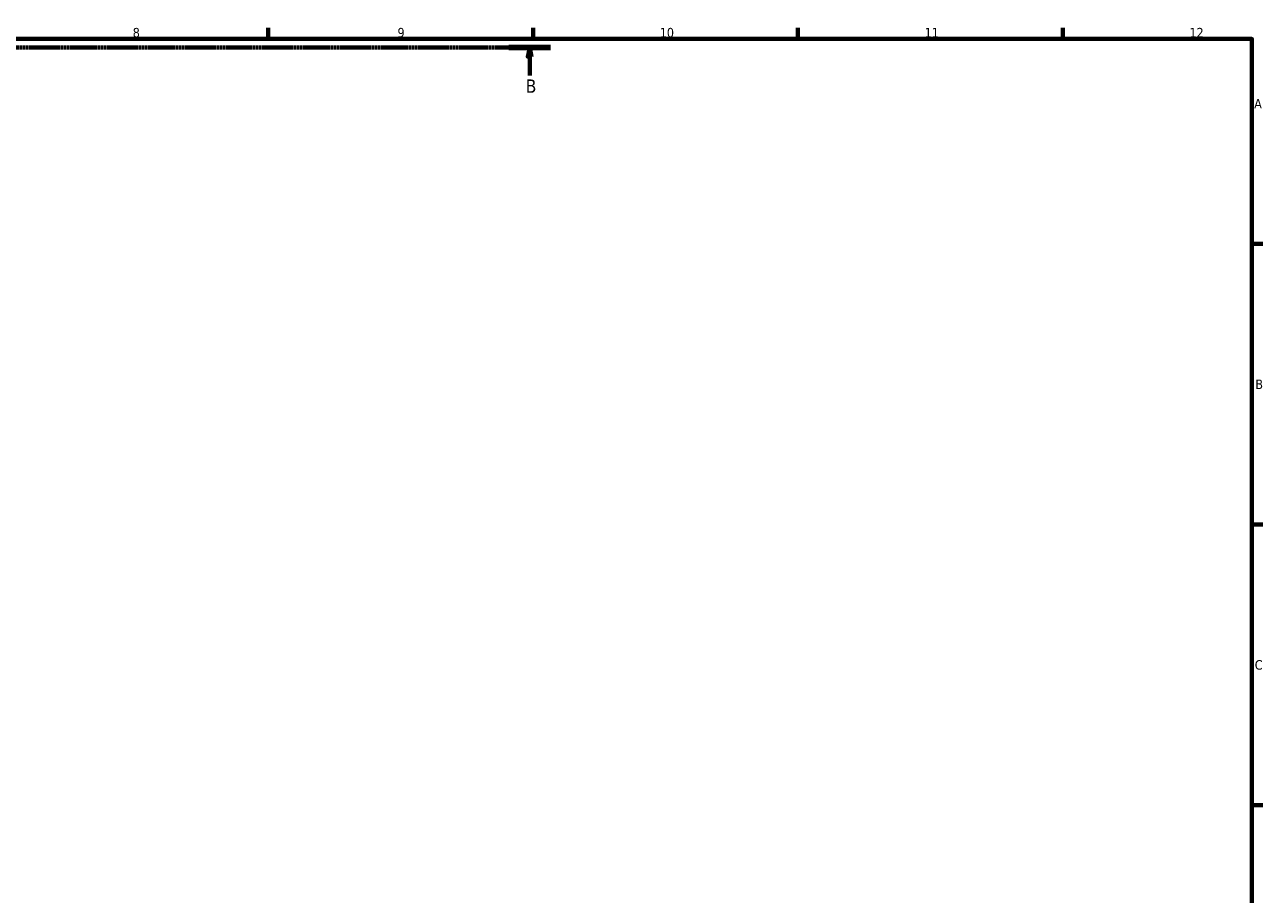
# Model space of a CAD drawing. Header units: millimetres. Extents: x 0 to 898, y 0 to 907.
# Tile 9 of 12: x 496 to 824, y 348 to 578. Entities that reach past the tile are written whole.
import ezdxf

# ---------------------------------------------------------------- set-up
doc = ezdxf.new("R2010")
doc.units = ezdxf.units.MM
doc.linetypes.add('CHAIN', pattern=[0.7087, 0.4724, -0.0591, 0.1181, -0.0591])
doc.layers.add('Border (ISO)', color=7, linetype='Continuous', lineweight=70)
doc.layers.add('Section Line (ISO)', color=7, linetype='CHAIN', lineweight=70)
doc.styles.add('Label Text (ISO)', font='tahoma.ttf')
doc.styles.add('Note Text (ISO)', font='tahoma.ttf')

# ---------------------------------------------------------------- blocks, each defined once
blk = doc.blocks.new('Borders Default Border')
at = {"layer": 'Border (ISO)'}
for p, q in [((560.67, 574), (560.67, 576.9)), ((630.75, 574), (630.75, 576.9)), ((700.83, 574), (700.83, 576.9)), ((770.92, 574), (770.92, 576.9)), ((821, 519.75), (823.9, 519.75)), ((821, 445.5), (823.9, 445.5)), ((821, 371.25), (823.9, 371.25))]:
    blk.add_line(p, q, dxfattribs=at)
at = {"layer": 'Border (ISO)', "flags": 128}
blk.add_lwpolyline([(20, 20), (20, 574), (821, 574), (821, 20), (20, 20)], dxfattribs=at)
at = {"layer": 'Border (ISO)', "color": 232, "true_color": 0xca0064, "char_height": 2.5, "attachment_point": 7, "style": 'Note Text (ISO)'}
for s, insert in [('8', (524.81, 574.34)), ('9', (594.88, 574.35)), ('10', (664.29, 574.35)), ('11', (734.37, 574.4)), ('12', (804.46, 574.4)), ('A', (821.59, 555.62)), ('B', (821.89, 481.37)), ('C', (821.73, 407.08))]:
    blk.add_mtext(s, dxfattribs=dict(at, insert=insert))
blk = doc.blocks.new('2dTransSection0')
at = {"layer": 'Section Line (ISO)', "linetype": 'CHAIN'}
blk.add_line((635.38, 571.75), (208.24, 571.75), dxfattribs=at)
at = {"layer": 'Section Line (ISO)', "linetype": 'Continuous', "lineweight": 140}
blk.add_line((635.38, 571.75), (624.34, 571.75), dxfattribs=at)
at = {"layer": 'Section Line (ISO)', "linetype": 'Continuous'}
for p, q in [((629.86, 571.75), (629.36, 569.25)), ((629.86, 569.25), (629.86, 571.75)), ((630.36, 569.25), (629.86, 571.75)), ((629.36, 569.25), (630.36, 569.25)), ((629.86, 564.3), (629.86, 569.25))]:
    blk.add_line(p, q, dxfattribs=at)
at = {"layer": 'Section Line (ISO)', "linetype": 'Continuous', "flags": 128}
blk.add_lwpolyline([(630.36, 569.25), (629.86, 571.75), (629.36, 569.25), (630.36, 569.25)], dxfattribs=at)
at = {"layer": 'Section Line (ISO)'}
blk.add_solid([(630.36, 569.25), (629.86, 571.75), (629.36, 569.25), (630.36, 569.25)], dxfattribs=at)
at = {"layer": 'Section Line (ISO)', "insert": (628.79, 559.75), "char_height": 3.5, "attachment_point": 7, "style": 'Label Text (ISO)'}
blk.add_mtext('B', dxfattribs=at)

msp = doc.modelspace()

# ---------------------------------------------------------------- block references
msp.add_blockref('Borders Default Border', (0, 0))
at = {"layer": 'Section Line (ISO)'}
msp.add_blockref('2dTransSection0', (0, 0), dxfattribs=at)

doc.saveas('drawing.dxf')
